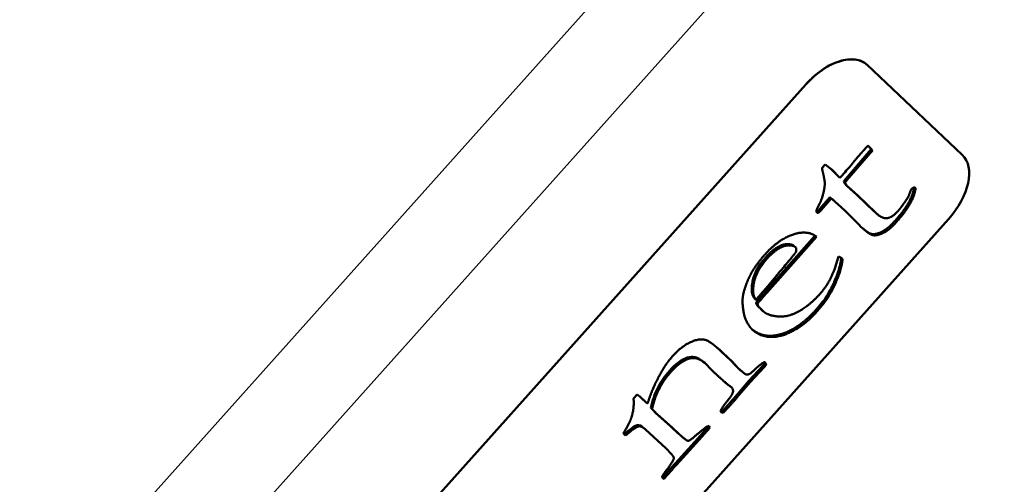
# Model space of a CAD drawing. Header units: millimetres. Extents: x 2784 to 9889, y 3044 to 5581.
# Tile 11 of 29: x 6483 to 6527, y 3576 to 3597. Entities that reach past the tile are written whole.
import ezdxf

# ---------------------------------------------------------------- set-up
doc = ezdxf.new("R2010")
doc.units = ezdxf.units.MM
doc.layers.add('Visibile (ISO)', color=7, linetype='Continuous', lineweight=50)
doc.layers.add('Visibile sottile (ISO)', color=7, linetype='Continuous', lineweight=35)

msp = doc.modelspace()

# ---------------------------------------------------------------- linework, layer by layer
at = {"layer": 'Visibile (ISO)'}
for p, q in [((6520.688, 3595.092), (6520.686, 3595.093)), ((6524.941, 3591.073), (6520.714, 3595.068)), ((6517.989, 3594.205), (6462.663, 3532.356)), ((6517.991, 3594.204), (6462.664, 3532.355)), ((6519.752, 3589.996), (6520.808, 3591.217)), ((6520.808, 3591.217), (6520.886, 3591.304)), ((6520.808, 3591.217), (6520.869, 3591.164)), ((6520.869, 3591.164), (6520.947, 3591.251)), ((6520.886, 3591.304), (6520.947, 3591.251)), ((6519.814, 3589.943), (6520.869, 3591.164)), ((6518.855, 3590.645), (6518.707, 3590.486)), ((6519.153, 3590.407), (6518.855, 3590.645)), ((6519.443, 3590.106), (6519.112, 3590.44)), ((6519.505, 3590.053), (6519.153, 3590.407)), ((6519.443, 3590.106), (6519.505, 3590.053)), ((6519.676, 3589.897), (6519.752, 3589.996)), ((6519.676, 3589.897), (6519.737, 3589.844)), ((6519.737, 3589.844), (6519.814, 3589.943)), ((6519.752, 3589.996), (6519.814, 3589.943)), ((6520.261, 3589.301), (6519.807, 3589.698)), ((6519.807, 3589.698), (6519.869, 3589.644)), ((6520.322, 3589.248), (6519.869, 3589.644)), ((6522.7, 3589.561), (6522.659, 3589.515)), ((6522.822, 3589.625), (6522.868, 3589.585)), ((6522.849, 3589.614), (6522.853, 3589.61)), ((6522.868, 3589.585), (6522.853, 3589.61)), ((6518.612, 3588.674), (6518.976, 3589.101)), ((6518.673, 3588.62), (6519.037, 3589.048)), ((6518.976, 3589.101), (6519.057, 3589.185)), ((6518.976, 3589.101), (6519.037, 3589.048)), ((6519.037, 3589.048), (6519.119, 3589.132)), ((6519.057, 3589.185), (6519.119, 3589.132)), ((6519.182, 3589.087), (6519.243, 3589.034)), ((6519.294, 3588.988), (6519.412, 3588.876)), ((6521.025, 3588.558), (6520.261, 3589.301)), ((6520.261, 3589.301), (6520.322, 3589.248)), ((6521.086, 3588.505), (6520.322, 3589.248)), ((6518.579, 3588.63), (6518.612, 3588.674)), ((6518.579, 3588.63), (6518.64, 3588.577)), ((6518.612, 3588.674), (6518.673, 3588.62)), ((6518.64, 3588.577), (6518.673, 3588.62)), ((6519.412, 3588.876), (6519.73, 3588.586)), ((6519.73, 3588.586), (6520.368, 3587.94)), ((6469.004, 3526.362), (6524.331, 3588.211)), ((6521.078, 3588.51), (6521.139, 3588.456)), ((6516.551, 3585.392), (6518.396, 3587.474)), ((6516.613, 3585.339), (6518.457, 3587.421)), ((6518.396, 3587.474), (6518.376, 3587.493)), ((6518.396, 3587.474), (6518.457, 3587.421)), ((6518.457, 3587.421), (6518.418, 3587.458)), ((6517.471, 3587.019), (6517.533, 3586.966)), ((6519.44, 3586.556), (6519.274, 3586.017)), ((6519.582, 3586.476), (6519.44, 3586.556)), ((6519.561, 3586.48), (6519.622, 3586.427)), ((6516.203, 3585.003), (6516.551, 3585.392)), ((6516.265, 3584.95), (6516.613, 3585.339)), ((6515.714, 3584.694), (6515.776, 3584.64)), ((6515.988, 3584.878), (6515.776, 3584.64)), ((6518.926, 3584.663), (6518.865, 3584.716)), ((6515.777, 3584.506), (6515.838, 3584.452)), ((6515.854, 3584.347), (6515.915, 3584.294)), ((6515.95, 3584.272), (6515.915, 3584.294)), ((6516.055, 3584.157), (6515.932, 3584.283)), ((6515.941, 3584.278), (6515.98, 3584.244)), ((6515.98, 3584.244), (6515.95, 3584.272)), ((6516.116, 3584.104), (6515.98, 3584.244)), ((6516.055, 3584.157), (6516.116, 3584.104)), ((6516.069, 3584.145), (6516.13, 3584.091)), ((6514.23, 3582.335), (6514.672, 3581.918)), ((6514.733, 3581.865), (6514.292, 3582.282)), ((6513.435, 3581.875), (6513.496, 3581.821)), ((6513.54, 3581.781), (6513.763, 3581.549)), ((6513.763, 3581.549), (6513.915, 3581.405)), ((6516.076, 3581.694), (6515.462, 3581.021)), ((6515.523, 3580.968), (6516.137, 3581.641)), ((6516.164, 3581.793), (6516.076, 3581.694)), ((6516.137, 3581.641), (6516.226, 3581.739)), ((6516.179, 3581.837), (6516.156, 3581.859)), ((6516.226, 3581.739), (6516.164, 3581.793)), ((6515.095, 3581.489), (6515.156, 3581.436)), ((6514.608, 3580.794), (6514.546, 3580.847)), ((6514.634, 3580.785), (6514.695, 3580.732)), ((6515.462, 3581.021), (6514.869, 3580.338)), ((6514.931, 3580.285), (6515.523, 3580.968)), ((6515.523, 3580.968), (6515.462, 3581.021)), ((6510.492, 3580.419), (6510.333, 3580.248)), ((6510.646, 3580.3), (6510.838, 3580.119)), ((6510.899, 3580.066), (6510.705, 3580.249)), ((6510.899, 3580.066), (6510.838, 3580.119)), ((6510.957, 3580.022), (6510.899, 3580.066)), ((6511.158, 3579.778), (6511.097, 3579.831)), ((6511.324, 3579.596), (6511.988, 3579)), ((6512.05, 3578.946), (6511.385, 3579.542)), ((6514.253, 3579.656), (6514.212, 3579.67)), ((6514.226, 3579.633), (6514.314, 3579.603)), ((6514.253, 3579.656), (6514.314, 3579.603)), ((6510.562, 3579.002), (6510.5, 3579.056)), ((6510.775, 3578.945), (6510.837, 3578.891)), ((6513.669, 3578.997), (6513.186, 3578.457)), ((6513.248, 3578.403), (6513.731, 3578.943)), ((6513.661, 3579.006), (6513.669, 3578.997)), ((6513.731, 3578.943), (6513.669, 3578.997)), ((6513.731, 3578.943), (6513.677, 3579.005)), ((6509.879, 3578.694), (6509.984, 3578.595)), ((6510.868, 3578.863), (6511.775, 3578.027)), ((6512.424, 3578.6), (6512.486, 3578.546)), ((6513.186, 3578.457), (6512.179, 3577.351)), ((6512.24, 3577.298), (6513.248, 3578.403)), ((6511.921, 3577.878), (6512.016, 3577.767)), ((6512.24, 3577.298), (6512.179, 3577.351)), ((6511.627, 3576.727), (6511.614, 3576.733)), ((6511.741, 3576.855), (6511.627, 3576.727)), ((6511.688, 3576.673), (6511.802, 3576.801)), ((6511.688, 3576.673), (6511.627, 3576.727)), ((6511.638, 3576.699), (6511.688, 3576.673))]:
    msp.add_line(p, q, dxfattribs=at)
for centre, start_param, end_param in [((6519.047, 3593.205), 6.259084, 7.829881), ((6523.274, 3589.21), 4.688288, 6.259084)]:
    msp.add_ellipse(centre, major_axis=(1.641, 1.886), ratio=0.581284, start_param=start_param, end_param=end_param, dxfattribs=at)
for points, degree, knots in [([(6520.686, 3595.093), (6520.553, 3595.209), (6520.384, 3595.282), (6519.982, 3595.337), (6519.748, 3595.313), (6519.294, 3595.174), (6519.08, 3595.076), (6518.705, 3594.847), (6518.545, 3594.73), (6518.25, 3594.478), (6518.115, 3594.346), (6517.989, 3594.205)], 3, [-0.387586, -0.387586, -0.387586, -0.387586, -0.2963357, -0.2963357, -0.1998011, -0.1998011, -0.1187973, -0.1187973, -0.0568276, -0.0568276, -0.000001, -0.000001, -0.000001, -0.000001]), ([(6521.932, 3588.118), (6522.358, 3588.594), (6522.743, 3589.281), (6522.804, 3589.626)], 2, [0, 0, 0, 0.0895741, 0.1774666, 0.1774666, 0.1774666]), ([(6519.057, 3589.185), (6519.088, 3589.163), (6519.118, 3589.14), (6519.159, 3589.107), (6519.17, 3589.097), (6519.182, 3589.087)], 3, [-0.0390077, -0.0390077, -0.0390077, -0.0390077, -0.01950388, -0.01950388, -0.01174262, -0.01174262, -0.01174262, -0.01174262]), ([(6519.119, 3589.132), (6519.149, 3589.11), (6519.179, 3589.087), (6519.238, 3589.039), (6519.266, 3589.014), (6519.294, 3588.988)], 3, [-0.0390077, -0.0390077, -0.0390077, -0.0390077, -0.01950388, -0.01950388, 0, 0, 0, 0]), ([(6518.462, 3588.551), (6518.473, 3588.552), (6518.527, 3588.572), (6518.579, 3588.63)], 2, [0.01028506, 0.01028506, 0.01028506, 0.01527313, 0.03054626, 0.03054626, 0.03054626]), ([(6520.509, 3587.811), (6520.76, 3587.597), (6521.067, 3587.511), (6521.631, 3587.781), (6521.932, 3588.118)], 2, [0.0321826, 0.0321826, 0.0321826, 0.119188, 0.2383761, 0.3575641, 0.3575641, 0.3575641]), ([(6516.205, 3586.513), (6516.459, 3586.797), (6516.969, 3587.109), (6517.378, 3587.1), (6517.471, 3587.019)], 2, [0, 0, 0, 0.0554418, 0.1108836, 0.1642268, 0.1642268, 0.1642268]), ([(6519.622, 3586.427), (6519.617, 3586.436), (6519.61, 3586.445), (6519.596, 3586.461), (6519.589, 3586.469), (6519.582, 3586.476)], 3, [-0.01095057, -0.01095057, -0.01095057, -0.01095057, -0.00547538, -0.00547538, 0, 0, 0, 0]), ([(6515.603, 3583.315), (6515.983, 3583.003), (6517.041, 3583.065), (6517.642, 3583.472)], 2, [0.0222739, 0.0222739, 0.0222739, 0.2390135, 0.478027, 0.478027, 0.478027]), ([(6514.672, 3581.918), (6514.683, 3581.908), (6514.719, 3581.868), (6514.781, 3581.799), (6514.842, 3581.73), (6514.916, 3581.655), (6515.002, 3581.574)], 3, [-0.05943936, -0.05943936, -0.05943936, -0.05943936, -0.02971958, -0.02971958, -0.02971958, 0, 0, 0, 0]), ([(6515.063, 3581.52), (6514.978, 3581.601), (6514.904, 3581.676), (6514.842, 3581.745), (6514.78, 3581.814), (6514.744, 3581.854), (6514.733, 3581.865)], 3, [-2, -2, -2, -2, -1.038823, -1.038823, -1.038823, -0.077639, -0.077639, -0.077639, -0.077639]), ([(6511.93, 3581.476), (6511.726, 3581.248), (6511.554, 3580.996), (6511.273, 3580.447), (6511.168, 3580.15), (6511.097, 3579.831)], 3, [-0.1805173, -0.1805173, -0.1805173, -0.1805173, -0.0902586, -0.0902586, 0, 0, 0, 0])]:
    msp.add_open_spline(points, degree=degree, knots=knots, dxfattribs=at)
for points, degree in [([(6520.467, 3591.169), (6520.269, 3590.948), (6520.061, 3590.695)], 2), ([(6520.745, 3591.474), (6520.56, 3591.273), (6520.467, 3591.169)], 2), ([(6520.851, 3591.395), (6520.815, 3591.429), (6520.745, 3591.474)], 2), ([(6520.886, 3591.304), (6520.853, 3591.365), (6520.825, 3591.408), (6520.803, 3591.435)], 3), ([(6520.947, 3591.251), (6520.887, 3591.361), (6520.851, 3591.395)], 2), ([(6518.707, 3590.486), (6518.72, 3590.398), (6518.769, 3590.202)], 2), ([(6520.061, 3590.695), (6519.846, 3590.436), (6519.698, 3590.262), (6519.618, 3590.172)], 3), ([(6518.769, 3590.202), (6518.826, 3589.933), (6518.834, 3589.819)], 2), ([(6519.618, 3590.172), (6519.604, 3590.157), (6519.567, 3590.117), (6519.505, 3590.053)], 3), ([(6519.807, 3589.698), (6519.744, 3589.758), (6519.7, 3589.824), (6519.676, 3589.897)], 3), ([(6518.834, 3589.819), (6518.828, 3589.589), (6518.689, 3589.066), (6518.603, 3588.902)], 2), ([(6519.869, 3589.644), (6519.773, 3589.735), (6519.737, 3589.844)], 2), ([(6521.993, 3588.065), (6522.419, 3588.541), (6522.808, 3589.234), (6522.868, 3589.585)], 2), ([(6522.659, 3589.515), (6522.57, 3589.246), (6522.487, 3589.12)], 2), ([(6522.853, 3589.61), (6522.827, 3589.635), (6522.742, 3589.608), (6522.7, 3589.561)], 2), ([(6522.487, 3589.12), (6522.201, 3588.704), (6522.082, 3588.571)], 2), ([(6518.603, 3588.902), (6518.472, 3588.661), (6518.451, 3588.541), (6518.487, 3588.507)], 2), ([(6518.487, 3588.507), (6518.507, 3588.489), (6518.588, 3588.519), (6518.64, 3588.577)], 2), ([(6521.078, 3588.51), (6521.052, 3588.532), (6521.025, 3588.558)], 2), ([(6522.082, 3588.571), (6521.837, 3588.298), (6521.616, 3588.261)], 2), ([(6521.616, 3588.261), (6521.392, 3588.215), (6521.086, 3588.505)], 2), ([(6520.368, 3587.94), (6520.773, 3587.557), (6521.128, 3587.458), (6521.692, 3587.728), (6521.993, 3588.065)], 2), ([(6516.964, 3587.321), (6516.59, 3587.107), (6516.159, 3586.625)], 2), ([(6518.418, 3587.458), (6518.243, 3587.623), (6517.465, 3587.609), (6516.964, 3587.321)], 2), ([(6516.266, 3586.459), (6516.52, 3586.744), (6517.03, 3587.055), (6517.448, 3587.046), (6517.54, 3586.959)], 2), ([(6517.54, 3586.959), (6517.583, 3586.919), (6517.555, 3586.773)], 2), ([(6516.159, 3586.625), (6515.764, 3586.184), (6515.542, 3585.772)], 2), ([(6515.601, 3585.315), (6515.647, 3585.715), (6515.848, 3586.114), (6516.205, 3586.513)], 3), ([(6515.663, 3585.262), (6515.731, 3585.861), (6516.266, 3586.459)], 2), ([(6517.35, 3586.496), (6516.227, 3585.146), (6515.988, 3584.878)], 2), ([(6517.555, 3586.773), (6517.53, 3586.711), (6517.35, 3586.496)], 2), ([(6518.865, 3584.716), (6519.133, 3585.138), (6519.521, 3586.089), (6519.561, 3586.48)], 2), ([(6518.926, 3584.663), (6519.194, 3585.085), (6519.583, 3586.036), (6519.622, 3586.427)], 2), ([(6519.561, 3586.48), (6519.558, 3586.484), (6519.555, 3586.488), (6519.553, 3586.492)], 3), ([(6519.274, 3586.017), (6519.107, 3585.585), (6518.858, 3585.178), (6518.603, 3584.872)], 2), ([(6515.542, 3585.772), (6515.39, 3585.487), (6515.253, 3585.048)], 2), ([(6515.253, 3585.048), (6515.158, 3584.731), (6515.183, 3584.44)], 2), ([(6515.714, 3584.694), (6515.546, 3584.853), (6515.601, 3585.315)], 2), ([(6515.776, 3584.64), (6515.608, 3584.799), (6515.663, 3585.262)], 2), ([(6515.777, 3584.506), (6515.919, 3584.679), (6516.061, 3584.844), (6516.203, 3585.003)], 3), ([(6515.838, 3584.452), (6516.052, 3584.711), (6516.265, 3584.95)], 2), ([(6518.603, 3584.872), (6518.099, 3584.33), (6517.17, 3583.848), (6516.294, 3583.936), (6516.116, 3584.104)], 2), ([(6518.372, 3584.111), (6518.614, 3584.382), (6518.778, 3584.584), (6518.865, 3584.716)], 3), ([(6518.433, 3584.057), (6518.797, 3584.464), (6518.926, 3584.663)], 2), ([(6515.183, 3584.44), (6515.207, 3583.999), (6515.459, 3583.45), (6515.587, 3583.329)], 2), ([(6515.854, 3584.347), (6515.824, 3584.375), (6515.777, 3584.506)], 2), ([(6515.915, 3584.294), (6515.886, 3584.322), (6515.838, 3584.452)], 2), ([(6516.069, 3584.145), (6516.064, 3584.149), (6516.059, 3584.153), (6516.055, 3584.157)], 3), ([(6517.642, 3583.472), (6518.044, 3583.745), (6518.372, 3584.111)], 2), ([(6517.703, 3583.418), (6518.106, 3583.692), (6518.433, 3584.057)], 2), ([(6515.587, 3583.329), (6515.992, 3582.946), (6517.102, 3583.011), (6517.703, 3583.418)], 2), ([(6514.292, 3582.282), (6513.771, 3582.774), (6513.261, 3582.924), (6512.459, 3582.557), (6512.08, 3582.133)], 2), ([(6514.053, 3582.497), (6514.109, 3582.448), (6514.168, 3582.394), (6514.23, 3582.335)], 3), ([(6512.08, 3582.133), (6511.898, 3581.93), (6511.775, 3581.745)], 2), ([(6512.719, 3582.059), (6512.463, 3581.973), (6512.2, 3581.778), (6511.93, 3581.476)], 3), ([(6511.992, 3581.423), (6512.397, 3581.876), (6512.781, 3582.006)], 2), ([(6513.435, 3581.875), (6513.197, 3582.081), (6512.958, 3582.143), (6512.719, 3582.059)], 3), ([(6512.781, 3582.006), (6513.161, 3582.139), (6513.54, 3581.781)], 2), ([(6511.775, 3581.745), (6511.585, 3581.464), (6511.171, 3580.655), (6511.023, 3580.217)], 2), ([(6515.002, 3581.574), (6515.035, 3581.542), (6515.066, 3581.514), (6515.095, 3581.489)], 3), ([(6516.156, 3581.859), (6516.031, 3581.827), (6515.545, 3581.365)], 2), ([(6516.143, 3581.855), (6516.151, 3581.838), (6516.158, 3581.817), (6516.164, 3581.793)], 3), ([(6516.226, 3581.739), (6516.209, 3581.809), (6516.179, 3581.837)], 2), ([(6511.158, 3579.778), (6511.264, 3580.257), (6511.685, 3581.08), (6511.992, 3581.423)], 2), ([(6513.915, 3581.405), (6514.457, 3580.904), (6514.608, 3580.794)], 2), ([(6515.349, 3581.303), (6515.267, 3581.327), (6515.063, 3581.52)], 2), ([(6515.545, 3581.365), (6515.415, 3581.295), (6515.349, 3581.303)], 2), ([(6514.546, 3580.847), (6514.51, 3580.873), (6514.458, 3580.916), (6514.388, 3580.976)], 3), ([(6514.634, 3580.785), (6514.617, 3580.8), (6514.588, 3580.82), (6514.546, 3580.847)], 3), ([(6514.608, 3580.794), (6514.677, 3580.749), (6514.7, 3580.727)], 2), ([(6514.7, 3580.727), (6514.746, 3580.684), (6514.759, 3580.554)], 2), ([(6510.333, 3580.248), (6510.375, 3579.833), (6510.247, 3579.418)], 2), ([(6510.705, 3580.249), (6510.646, 3580.306), (6510.492, 3580.419)], 2), ([(6514.869, 3580.338), (6514.652, 3580.086), (6514.447, 3579.859), (6514.253, 3579.656)], 3), ([(6514.314, 3579.603), (6514.605, 3579.907), (6514.931, 3580.285)], 2), ([(6514.759, 3580.554), (6514.722, 3580.439), (6514.641, 3580.301), (6514.518, 3580.15)], 2), ([(6511.023, 3580.217), (6510.986, 3580.102), (6510.957, 3580.022)], 2), ([(6511.097, 3579.831), (6511.182, 3579.736), (6511.258, 3579.658), (6511.324, 3579.596)], 3), ([(6514.518, 3580.15), (6514.299, 3579.885), (6514.211, 3579.711)], 2), ([(6510.247, 3579.418), (6510.161, 3579.124), (6509.879, 3578.694)], 2), ([(6511.385, 3579.542), (6511.286, 3579.636), (6511.158, 3579.778)], 2), ([(6514.211, 3579.711), (6514.21, 3579.669), (6514.215, 3579.643), (6514.226, 3579.633)], 3), ([(6510.5, 3579.056), (6510.363, 3579.015), (6510.171, 3578.88), (6509.925, 3578.65)], 3), ([(6509.984, 3578.595), (6510.355, 3578.941), (6510.562, 3579.002)], 2), ([(6510.775, 3578.945), (6510.668, 3579.038), (6510.577, 3579.075), (6510.5, 3579.056)], 3), ([(6510.562, 3579.002), (6510.687, 3579.034), (6510.868, 3578.863)], 2), ([(6511.988, 3579), (6512.26, 3578.743), (6512.424, 3578.6)], 2), ([(6512.69, 3578.384), (6512.554, 3578.47), (6512.05, 3578.946)], 2), ([(6513.493, 3578.922), (6513.439, 3578.876), (6513.096, 3578.601), (6512.848, 3578.385), (6512.789, 3578.366)], 2), ([(6513.677, 3579.005), (6513.599, 3579.014), (6513.493, 3578.922)], 2), ([(6512.789, 3578.366), (6512.746, 3578.352), (6512.69, 3578.384)], 2), ([(6511.775, 3578.027), (6511.867, 3577.94), (6511.921, 3577.878)], 2), ([(6512.016, 3577.767), (6512.141, 3577.649), (6512.096, 3577.456), (6511.832, 3577.106)], 2), ([(6512.179, 3577.351), (6511.834, 3576.959), (6511.741, 3576.855)], 2), ([(6511.802, 3576.801), (6511.896, 3576.906), (6512.24, 3577.298)], 2), ([(6511.832, 3577.106), (6511.692, 3576.916), (6511.598, 3576.77)], 2), ([(6511.598, 3576.77), (6511.611, 3576.735), (6511.625, 3576.712), (6511.638, 3576.699)], 3)]:
    msp.add_open_spline(points, degree=degree, dxfattribs=at)
at = {"layer": 'Visibile sottile (ISO)'}
for p, q in [((6528.302, 3619.95), (6198.164, 3250.89)), ((6531.225, 3617.28), (6201.087, 3248.221)), ((6517.989, 3594.205), (6517.991, 3594.204)), ((6520.827, 3591.416), (6520.851, 3591.395)), ((6521.025, 3588.558), (6521.086, 3588.505)), ((6521.932, 3588.118), (6521.993, 3588.065)), ((6518.391, 3587.482), (6518.418, 3587.458)), ((6516.205, 3586.513), (6516.266, 3586.459)), ((6515.601, 3585.315), (6515.663, 3585.262)), ((6516.551, 3585.392), (6516.613, 3585.339)), ((6516.203, 3585.003), (6516.265, 3584.95)), ((6518.372, 3584.111), (6518.433, 3584.057)), ((6517.642, 3583.472), (6517.703, 3583.418)), ((6512.781, 3582.006), (6512.719, 3582.059)), ((6514.292, 3582.282), (6514.23, 3582.335)), ((6514.733, 3581.865), (6514.672, 3581.918)), ((6515.063, 3581.52), (6515.002, 3581.574)), ((6516.137, 3581.641), (6516.076, 3581.694)), ((6516.179, 3581.837), (6516.155, 3581.858)), ((6511.992, 3581.423), (6511.93, 3581.476)), ((6510.705, 3580.249), (6510.65, 3580.297)), ((6514.931, 3580.285), (6514.869, 3580.338)), ((6511.385, 3579.542), (6511.324, 3579.596)), ((6512.05, 3578.946), (6511.988, 3579)), ((6513.248, 3578.403), (6513.186, 3578.457)), ((6511.802, 3576.801), (6511.741, 3576.855))]:
    msp.add_line(p, q, dxfattribs=at)

doc.saveas('drawing.dxf')
